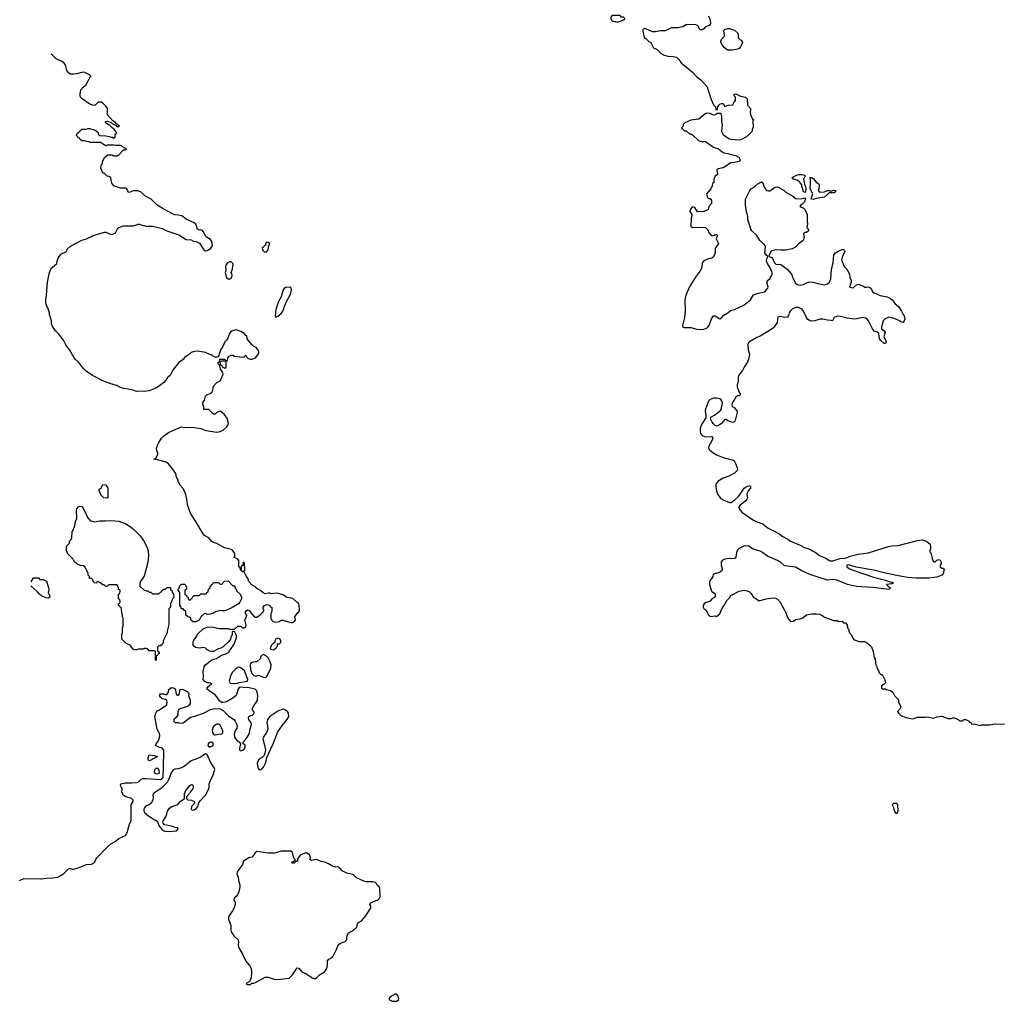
# Model space of a CAD drawing. Header units: inches. Extents: x 2348886 to 2418048, y 461862 to 594401.
# Tile 14 of 27: x 2349737 to 2361989, y 557227 to 569434. Entities that reach past the tile are written whole.
import ezdxf

# ---------------------------------------------------------------- set-up
doc = ezdxf.new("R2010")
doc.units = ezdxf.units.IN
doc.header["$MEASUREMENT"] = 0
for name, color, linetype in [('C3545', 7, 'Continuous'), ('C3546', 7, 'Continuous'), ('C3555', 7, 'Continuous'), ('C3556', 7, 'Continuous'), ('C3565', 7, 'Continuous'), ('C3566', 7, 'Continuous')]:
    doc.layers.add(name, color=color, linetype=linetype)

msp = doc.modelspace()

# ---------------------------------------------------------------- linework, layer by layer
at = {"layer": 'C3545', "color": 6, "elevation": 100}
msp.add_lwpolyline([(2349737, 558731), (2349790, 558753), (2350000, 558748)], dxfattribs=at)
at = {"layer": 'C3546', "color": 6, "elevation": 100}
for points in [[(2349879, 562444), (2349910, 562494), (2349970, 562494), (2349990, 562474), (2350000, 562473)], [(2350000, 562277), (2349990, 562285), (2349961, 562321), (2349879, 562390), (2349877, 562395)]]:
    msp.add_lwpolyline(points, dxfattribs=at)
at = {"layer": 'C3555', "color": 6, "elevation": 100}
for points in [[(2350000, 558748), (2350010, 558748), (2350070, 558757), (2350150, 558761), (2350210, 558771), (2350249, 558790), (2350290, 558819), (2350350, 558877), (2350370, 558879), (2350390, 558871), (2350410, 558871), (2350478, 558890), (2350570, 558926), (2350630, 558931), (2350669, 558951), (2350684, 558990), (2350697, 559010), (2350830, 559148), (2350870, 559184), (2350924, 559216), (2350970, 559253), (2351055, 559290), (2351076, 559324), (2351105, 559430), (2351123, 559477), (2351126, 559670), (2351150, 559710), (2351148, 559730), (2351128, 559748), (2351059, 559770), (2351024, 559790), (2351010, 559830), (2351012, 559870), (2350993, 559910), (2350994, 559930), (2351050, 559944), (2351130, 559942), (2351194, 559946), (2351210, 559951), (2351249, 559991), (2351270, 559998), (2351310, 559999), (2351490, 559985), (2351510, 559996), (2351513, 560000)], [(2351597, 560000), (2351590, 559982), (2351572, 559948), (2351503, 559877), (2351403, 559810), (2351394, 559790), (2351397, 559770), (2351395, 559730), (2351375, 559690), (2351350, 559670), (2351310, 559657), (2351287, 559630), (2351281, 559610), (2351281, 559590), (2351290, 559576), (2351346, 559530), (2351441, 559470), (2351458, 559450), (2351470, 559414), (2351485, 559390), (2351514, 559354), (2351544, 559344), (2351590, 559339), (2351690, 559348), (2351708, 559370), (2351706, 559386), (2351670, 559389), (2351626, 559406), (2351541, 559421), (2351521, 559441), (2351519, 559450), (2351524, 559470), (2351562, 559530), (2351576, 559590), (2351601, 559630), (2351630, 559651), (2351704, 559676), (2351735, 559710), (2351788, 559750), (2351789, 559810), (2351803, 559850), (2351850, 559906), (2351870, 559923), (2351890, 559918), (2351893, 559913), (2351896, 559890), (2351890, 559870), (2351864, 559836), (2351850, 559809), (2351814, 559770), (2351812, 559750), (2351830, 559732), (2351874, 559730), (2351912, 559710), (2351912, 559690), (2351876, 559650), (2351872, 559610), (2351890, 559603), (2351910, 559608), (2351936, 559630), (2351952, 559650), (2351966, 559694), (2351982, 559718), (2352050, 559791), (2352090, 559871), (2352095, 559890), (2352096, 559930), (2352102, 559950), (2352126, 560000)]]:
    msp.add_lwpolyline(points, dxfattribs=at)
for points in [[(2353110, 559094), (2352990, 559092), (2352910, 559070), (2352830, 559071), (2352690, 559090), (2352667, 559073), (2352630, 559019), (2352590, 559009), (2352522, 558970), (2352511, 558930), (2352470, 558868), (2352452, 558850), (2352442, 558830), (2352438, 558810), (2352458, 558770), (2352461, 558730), (2352475, 558675), (2352476, 558650), (2352463, 558590), (2352447, 558550), (2352431, 558530), (2352405, 558510), (2352401, 558490), (2352421, 558450), (2352406, 558390), (2352386, 558350), (2352345, 558295), (2352336, 558270), (2352336, 558250), (2352364, 558170), (2352365, 558110), (2352370, 558090), (2352401, 558041), (2352454, 557990), (2352459, 557970), (2352457, 557930), (2352466, 557890), (2352511, 557811), (2352550, 557727), (2352596, 557670), (2352616, 557636), (2352623, 557590), (2352616, 557524), (2352602, 557478), (2352593, 557467), (2352554, 557450), (2352558, 557438), (2352570, 557434), (2352610, 557434), (2352628, 557452), (2352650, 557452), (2352670, 557461), (2352790, 557527), (2352830, 557527), (2352904, 557504), (2352950, 557498), (2353090, 557515), (2353130, 557557), (2353190, 557643), (2353210, 557639), (2353250, 557594), (2353308, 557568), (2353330, 557546), (2353350, 557538), (2353377, 557517), (2353408, 557508), (2353430, 557518), (2353470, 557554), (2353530, 557595), (2353550, 557621), (2353562, 557650), (2353569, 557689), (2353569, 557731), (2353584, 557750), (2353630, 557777), (2353640, 557790), (2353678, 557870), (2353699, 557930), (2353730, 557951), (2353789, 557971), (2353808, 557990), (2353809, 558030), (2353825, 558075), (2353836, 558084), (2353870, 558099), (2353913, 558130), (2353932, 558150), (2353941, 558190), (2353952, 558208), (2353991, 558229), (2354044, 558290), (2354106, 558390), (2354106, 558410), (2354093, 558430), (2354101, 558450), (2354193, 558490), (2354213, 558510), (2354224, 558530), (2354218, 558630), (2354209, 558649), (2354186, 558670), (2354175, 558695), (2354163, 558703), (2354133, 558713), (2354050, 558712), (2354019, 558719), (2353930, 558764), (2353885, 558805), (2353810, 558819), (2353750, 558849), (2353723, 558883), (2353710, 558893), (2353690, 558898), (2353670, 558895), (2353630, 558906), (2353578, 558938), (2353536, 558956), (2353487, 558967), (2353430, 558989), (2353370, 558978), (2353360, 558980), (2353349, 558989), (2353355, 559010), (2353353, 559030), (2353344, 559050), (2353310, 559069), (2353290, 559069), (2353230, 559048), (2353202, 559010), (2353194, 558990), (2353193, 558967), (2353170, 558966), (2353162, 558958), (2353162, 558950), (2353150, 558944), (2353130, 558944), (2353122, 558950), (2353130, 558962), (2353162, 558978), (2353166, 558990), (2353150, 559006), (2353130, 559078)], [(2354430, 557314), (2354410, 557314), (2354365, 557290), (2354338, 557270), (2354331, 557250), (2354371, 557230), (2354390, 557227), (2354430, 557229), (2354456, 557250), (2354450, 557284)]]:
    msp.add_lwpolyline(points, close=True, dxfattribs=at)
at = {"layer": 'C3556', "color": 6, "elevation": 100}
for points in [[(2357210, 569486), (2357110, 569486), (2357093, 569467), (2357092, 569450), (2357102, 569430), (2357110, 569422), (2357133, 569413), (2357147, 569413), (2357170, 569405), (2357236, 569424), (2357262, 569438), (2357266, 569450), (2357250, 569466), (2357227, 569467)], [(2358606, 569054), (2358550, 569056), (2358527, 569067), (2358502, 569090), (2358480, 569120), (2358464, 569150), (2358464, 569170), (2358480, 569200), (2358508, 569230), (2358509, 569250), (2358498, 569290), (2358506, 569314), (2358550, 569326), (2358570, 569325), (2358630, 569305), (2358671, 569270), (2358678, 569250), (2358678, 569210), (2358718, 569170), (2358731, 569150), (2358705, 569095), (2358690, 569078), (2358670, 569069)], [(2359510, 567286), (2359490, 567295), (2359464, 567384), (2359440, 567420), (2359410, 567439), (2359366, 567450), (2359349, 567471), (2359386, 567494), (2359430, 567511), (2359474, 567510), (2359502, 567502), (2359514, 567490), (2359502, 567478), (2359491, 567450), (2359501, 567390), (2359516, 567356), (2359521, 567330)], [(2359691, 567291), (2359750, 567293), (2359790, 567312), (2359814, 567310), (2359830, 567302), (2359870, 567314), (2359891, 567310), (2359883, 567290), (2359870, 567281), (2359810, 567282), (2359752, 567228), (2359650, 567209), (2359610, 567197), (2359590, 567202), (2359585, 567210), (2359605, 567270), (2359573, 567330), (2359579, 567410), (2359576, 567456), (2359568, 567470), (2359570, 567474), (2359590, 567472), (2359610, 567458), (2359650, 567412), (2359670, 567402), (2359682, 567390), (2359685, 567370), (2359681, 567330), (2359672, 567310)], [(2352814, 566666), (2352794, 566650), (2352794, 566630), (2352778, 566622), (2352770, 566606), (2352758, 566602), (2352754, 566590), (2352764, 566564), (2352774, 566550), (2352790, 566545), (2352810, 566546), (2352830, 566574), (2352836, 566624), (2352848, 566650), (2352830, 566662)], [(2352350, 566424), (2352325, 566410), (2352307, 566390), (2352299, 566370), (2352304, 566316), (2352294, 566286), (2352311, 566230), (2352330, 566211), (2352350, 566207), (2352374, 566230), (2352382, 566250), (2352376, 566276), (2352368, 566290), (2352385, 566335), (2352395, 566390), (2352390, 566402), (2352370, 566422)], [(2353109, 566109), (2353050, 566102), (2353030, 566092), (2353010, 566064), (2352992, 565988), (2352958, 565930), (2352924, 565830), (2352916, 565750), (2352921, 565741), (2352930, 565736), (2352936, 565744), (2352950, 565747), (2352990, 565781), (2353013, 565810), (2353047, 565913), (2353110, 566030), (2353118, 566078), (2353116, 566096)], [(2352290, 565186), (2352250, 565186), (2352238, 565182), (2352234, 565166), (2352238, 565138), (2352252, 565132), (2352258, 565118), (2352290, 565102), (2352307, 565113), (2352306, 565170), (2352302, 565182)], [(2350830, 563486), (2350786, 563490), (2350756, 563516), (2350728, 563570), (2350728, 563592), (2350750, 563614), (2350770, 563652), (2350810, 563651), (2350834, 563610), (2350834, 563490)], [(2350670, 563191), (2350730, 563202), (2350810, 563202), (2350870, 563208), (2350970, 563197), (2351050, 563168), (2351112, 563132), (2351150, 563104), (2351235, 563015), (2351277, 562957), (2351325, 562870), (2351337, 562830), (2351340, 562770), (2351330, 562690), (2351286, 562514), (2351271, 562489), (2351252, 562470), (2351232, 562430), (2351234, 562390), (2351284, 562344), (2351313, 562333), (2351332, 562332), (2351350, 562314), (2351370, 562314), (2351390, 562294), (2351470, 562294), (2351490, 562314), (2351502, 562318), (2351506, 562330), (2351530, 562354), (2351550, 562354), (2351573, 562373), (2351613, 562373), (2351614, 562350), (2351633, 562333), (2351634, 562310), (2351652, 562292), (2351654, 562250), (2351633, 562227), (2351632, 562208), (2351614, 562170), (2351612, 562128), (2351593, 562107), (2351592, 561912), (2351572, 561830), (2351572, 561810), (2351522, 561710), (2351522, 561690), (2351514, 561670), (2351490, 561646), (2351470, 561646), (2351454, 561630), (2351454, 561590), (2351458, 561578), (2351472, 561572), (2351472, 561550), (2351458, 561542), (2351453, 561527), (2351438, 561522), (2351434, 561510), (2351434, 561470), (2351430, 561466), (2351426, 561470), (2351426, 561570), (2351422, 561582), (2351410, 561586), (2351350, 561586), (2351326, 561610), (2351310, 561615), (2351285, 561615), (2351270, 561608), (2351213, 561607), (2351190, 561598), (2351170, 561598), (2351150, 561608), (2351129, 561629), (2351118, 561650), (2351060, 561680), (2351009, 561729), (2351008, 561790), (2351018, 561810), (2351018, 561870), (2351026, 561890), (2351026, 561990), (2351018, 562010), (2351016, 562036), (2351007, 562053), (2351006, 562110), (2351002, 562122), (2350987, 562127), (2350982, 562142), (2350966, 562150), (2350966, 562170), (2350982, 562178), (2350986, 562194), (2350982, 562222), (2350966, 562230), (2350966, 562290), (2350982, 562298), (2350986, 562330), (2350982, 562342), (2350966, 562350), (2350966, 562370), (2350950, 562406), (2350850, 562406), (2350838, 562402), (2350830, 562386), (2350810, 562386), (2350790, 562406), (2350770, 562406), (2350736, 562436), (2350710, 562446), (2350698, 562442), (2350692, 562428), (2350666, 562430), (2350662, 562442), (2350650, 562446), (2350647, 562467), (2350630, 562486), (2350610, 562486), (2350606, 562490), (2350606, 562510), (2350588, 562528), (2350588, 562550), (2350548, 562630), (2350530, 562642), (2350488, 562648), (2350450, 562666), (2350416, 562696), (2350398, 562730), (2350338, 562790), (2350318, 562830), (2350318, 562870), (2350326, 562890), (2350356, 562924), (2350358, 562950), (2350378, 562970), (2350388, 562990), (2350389, 563070), (2350408, 563092), (2350410, 563114), (2350418, 563122), (2350430, 563194), (2350448, 563230), (2350446, 563334), (2350450, 563352), (2350470, 563378), (2350490, 563385), (2350510, 563382), (2350517, 563377), (2350570, 563274), (2350582, 563242), (2350611, 563211), (2350623, 563203)], [(2352250, 562082), (2352230, 562088), (2352174, 562070), (2352150, 562055), (2352110, 562042), (2352070, 562038), (2352050, 562048), (2352033, 562047), (2351992, 562008), (2351970, 561968), (2351930, 561948), (2351887, 561947), (2351882, 561962), (2351867, 561967), (2351866, 561990), (2351850, 562006), (2351827, 562007), (2351822, 562022), (2351806, 562030), (2351806, 562070), (2351802, 562082), (2351787, 562087), (2351770, 562106), (2351750, 562106), (2351746, 562110), (2351746, 562130), (2351728, 562150), (2351728, 562310), (2351706, 562350), (2351726, 562370), (2351726, 562390), (2351750, 562414), (2351790, 562414), (2351800, 562400), (2351812, 562372), (2351812, 562350), (2351798, 562342), (2351794, 562330), (2351794, 562290), (2351813, 562273), (2351818, 562258), (2351834, 562250), (2351834, 562230), (2351850, 562214), (2351862, 562218), (2351867, 562233), (2351882, 562238), (2351887, 562253), (2351910, 562274), (2351970, 562274), (2351990, 562294), (2352050, 562294), (2352062, 562298), (2352068, 562312), (2352082, 562318), (2352088, 562352), (2352106, 562370), (2352106, 562390), (2352122, 562398), (2352126, 562410), (2352142, 562418), (2352150, 562434), (2352210, 562434), (2352230, 562414), (2352250, 562414), (2352262, 562418), (2352267, 562433), (2352287, 562453), (2352330, 562454), (2352390, 562394), (2352413, 562393), (2352414, 562370), (2352434, 562350), (2352434, 562330), (2352484, 562284), (2352498, 562250), (2352498, 562230), (2352478, 562190), (2352462, 562170), (2352370, 562115), (2352290, 562082)], [(2352950, 561742), (2352925, 561735), (2352912, 561710), (2352914, 561690), (2352890, 561678), (2352865, 561650), (2352854, 561610), (2352864, 561604), (2352890, 561598), (2352910, 561605), (2352938, 561630), (2352946, 561650), (2352947, 561673), (2352970, 561674), (2352986, 561690), (2352986, 561710), (2352978, 561730), (2352970, 561735)], [(2352770, 561538), (2352754, 561530), (2352734, 561510), (2352734, 561490), (2352690, 561448), (2352668, 561448), (2352630, 561439), (2352611, 561429), (2352604, 561410), (2352608, 561350), (2352625, 561305), (2352650, 561277), (2352670, 561271), (2352710, 561283), (2352770, 561258), (2352790, 561254), (2352810, 561262), (2352856, 561350), (2352864, 561370), (2352866, 561410), (2352856, 561450), (2352830, 561498), (2352810, 561518)], [(2352470, 561382), (2352450, 561379), (2352421, 561359), (2352383, 561317), (2352359, 561270), (2352345, 561210), (2352351, 561191), (2352364, 561184), (2352410, 561177), (2352450, 561183), (2352470, 561190), (2352570, 561207), (2352578, 561230), (2352535, 561335), (2352490, 561375)], [(2353010, 560861), (2352950, 560835), (2352851, 560770), (2352819, 560730), (2352813, 560690), (2352823, 560650), (2352825, 560610), (2352809, 560571), (2352778, 560530), (2352764, 560490), (2352780, 560430), (2352794, 560350), (2352788, 560312), (2352778, 560282), (2352758, 560262), (2352710, 560229), (2352693, 560190), (2352696, 560156), (2352706, 560126), (2352710, 560118), (2352730, 560106), (2352750, 560115), (2352770, 560139), (2352794, 560190), (2352809, 560230), (2352809, 560251), (2352890, 560427), (2352944, 560570), (2353002, 560658), (2353066, 560730), (2353077, 560750), (2353085, 560770), (2353083, 560810), (2353070, 560832), (2353030, 560857)], [(2352210, 560673), (2352190, 560672), (2352155, 560650), (2352142, 560630), (2352134, 560594), (2352135, 560570), (2352147, 560547), (2352161, 560541), (2352170, 560539), (2352210, 560548), (2352247, 560553), (2352259, 560560), (2352265, 560570), (2352264, 560590), (2352250, 560629), (2352230, 560659)], [(2352130, 560449), (2352110, 560449), (2352090, 560442), (2352081, 560430), (2352078, 560410), (2352090, 560392), (2352110, 560391), (2352130, 560401), (2352142, 560410), (2352149, 560430), (2352140, 560440)], [(2351350, 560217), (2351334, 560230), (2351334, 560254), (2351350, 560291), (2351410, 560285), (2351453, 560273), (2351370, 560225)], [(2351450, 560050), (2351430, 560055), (2351415, 560070), (2351415, 560075), (2351418, 560110), (2351430, 560122), (2351450, 560132), (2351470, 560102), (2351474, 560070), (2351470, 560061)]]:
    msp.add_lwpolyline(points, close=True, dxfattribs=at)
for points in [[(2358310, 569482), (2358330, 569432), (2358335, 569385), (2358316, 569364), (2358270, 569344), (2358250, 569322), (2358229, 569309), (2358209, 569309), (2358196, 569316), (2358182, 569350), (2358170, 569362), (2358149, 569369), (2358050, 569376), (2358030, 569372), (2357990, 569347), (2357928, 569332), (2357850, 569332), (2357770, 569298), (2357750, 569295), (2357710, 569298), (2357650, 569285), (2357610, 569282), (2357530, 569321), (2357510, 569324), (2357491, 569309), (2357491, 569290), (2357510, 569214), (2357530, 569202), (2357565, 569165), (2357592, 569150), (2357625, 569085), (2357670, 569062), (2357710, 569022), (2357750, 568998), (2357802, 568982), (2357870, 568977), (2357910, 568967), (2357940, 568940), (2357970, 568899), (2358110, 568783), (2358165, 568725), (2358210, 568690), (2358290, 568598), (2358302, 568570), (2358340, 568440), (2358370, 568374), (2358394, 568350), (2358398, 568318), (2358410, 568314), (2358422, 568318), (2358426, 568350), (2358438, 568370), (2358450, 568382), (2358470, 568392), (2358491, 568391), (2358510, 568354), (2358553, 568373), (2358610, 568374), (2358626, 568410), (2358646, 568430), (2358646, 568470), (2358628, 568488), (2358628, 568510), (2358650, 568511), (2358705, 568485), (2358770, 568471), (2358791, 568450), (2358794, 568370), (2358832, 568330), (2358832, 568310), (2358825, 568290), (2358830, 568254), (2358858, 568198), (2358872, 568190), (2358862, 568178), (2358864, 568096), (2358852, 568070), (2358850, 568048), (2358783, 567977), (2358710, 567939), (2358690, 567936), (2358590, 567943), (2358569, 567950), (2358510, 567984), (2358497, 567997), (2358479, 568030), (2358474, 568050), (2358484, 568130), (2358473, 568170), (2358474, 568230), (2358466, 568266), (2358413, 568267), (2358394, 568250), (2358370, 568249), (2358329, 568269), (2358287, 568273), (2358261, 568259), (2358190, 568199), (2358090, 568184), (2358014, 568150), (2357994, 568130), (2357994, 568110), (2357974, 568090), (2358010, 568054), (2358030, 568054), (2358070, 568014), (2358090, 568014), (2358110, 568002), (2358187, 567927), (2358230, 567919), (2358270, 567918), (2358370, 567851), (2358390, 567841), (2358430, 567833), (2358474, 567794), (2358500, 567780), (2358550, 567771), (2358590, 567756), (2358647, 567747), (2358684, 567724), (2358702, 567690), (2358694, 567670), (2358630, 567657), (2358586, 567655), (2358490, 567594), (2358430, 567579), (2358412, 567570), (2358412, 567550), (2358422, 567530), (2358422, 567510), (2358392, 567488), (2358382, 567470), (2358374, 567450), (2358374, 567410), (2358358, 567402), (2358354, 567370), (2358336, 567330), (2358282, 567270), (2358290, 567234), (2358300, 567220), (2358310, 567212), (2358331, 567211), (2358345, 567185), (2358345, 567150), (2358312, 567110), (2358310, 567086), (2358302, 567070), (2358250, 567049), (2358170, 567046), (2358137, 567097), (2358110, 567108), (2358100, 567100), (2358082, 567070), (2358078, 567050), (2358102, 567010), (2358102, 566990), (2358092, 566968), (2358088, 566868), (2358111, 566851), (2358170, 566856), (2358270, 566851), (2358300, 566820), (2358311, 566790), (2358337, 566757), (2358350, 566751), (2358370, 566751), (2358390, 566762), (2358410, 566762), (2358416, 566756), (2358418, 566750), (2358402, 566710), (2358431, 566650), (2358391, 566590), (2358391, 566530), (2358370, 566486), (2358350, 566468), (2358310, 566462), (2358250, 566435), (2358231, 566410), (2358227, 566350), (2358203, 566310), (2358154, 566246), (2358078, 566122), (2358028, 566010), (2358013, 565947), (2358019, 565810), (2358008, 565730), (2357983, 565630), (2357991, 565611), (2358007, 565607), (2358090, 565605), (2358165, 565585), (2358210, 565581), (2358250, 565587), (2358290, 565604), (2358301, 565610), (2358316, 565630), (2358345, 565715), (2358370, 565751), (2358390, 565753), (2358450, 565714), (2358470, 565727), (2358501, 565759), (2358550, 565789), (2358583, 565817), (2358630, 565829), (2358750, 565886), (2358830, 565950), (2358870, 566013), (2358925, 566035), (2359010, 566048), (2359046, 566094), (2359052, 566110), (2359036, 566170), (2359038, 566182), (2359042, 566190), (2359070, 566211), (2359090, 566241), (2359099, 566270), (2359100, 566290), (2359076, 566350), (2359042, 566402), (2359032, 566430), (2359036, 566464), (2359045, 566490), (2359024, 566504), (2359008, 566530), (2359018, 566610), (2359009, 566630), (2358990, 566653), (2358947, 566687), (2358910, 566749), (2358849, 566810), (2358835, 566830), (2358797, 566950), (2358799, 566990), (2358783, 567043), (2358767, 567130), (2358770, 567202), (2358824, 567310), (2358839, 567330), (2358890, 567365), (2358915, 567390), (2358970, 567418), (2358986, 567406), (2359003, 567350), (2359030, 567311), (2359050, 567306), (2359070, 567307), (2359130, 567347), (2359150, 567355), (2359170, 567351), (2359190, 567345), (2359251, 567311), (2359271, 567290), (2359358, 567238), (2359391, 567211), (2359455, 567205), (2359510, 567221), (2359517, 567210), (2359504, 567170), (2359470, 567136), (2359458, 567130), (2359445, 567110), (2359490, 567091), (2359512, 567070), (2359538, 567010), (2359536, 566930), (2359541, 566890), (2359532, 566850), (2359550, 566832), (2359551, 566810), (2359530, 566789), (2359511, 566789), (2359492, 566770), (2359497, 566730), (2359486, 566690), (2359470, 566674), (2359430, 566649), (2359390, 566605), (2359350, 566583), (2359270, 566567), (2359207, 566567), (2359150, 566574), (2359098, 566562), (2359090, 566556), (2359064, 566510), (2359058, 566490), (2359095, 566475), (2359104, 566464), (2359128, 566410), (2359150, 566390), (2359187, 566393), (2359210, 566388), (2359288, 566330), (2359341, 566270), (2359361, 566210), (2359390, 566158), (2359410, 566143), (2359450, 566132), (2359490, 566140), (2359530, 566164), (2359570, 566174), (2359611, 566171), (2359670, 566152), (2359750, 566136), (2359790, 566148), (2359814, 566170), (2359830, 566212), (2359838, 566330), (2359859, 566410), (2359870, 566510), (2359890, 566533), (2359930, 566558), (2359970, 566576), (2359990, 566576), (2359998, 566570), (2360000, 566565)], [(2351513, 560000), (2351521, 560010), (2351528, 560130), (2351533, 560350), (2351510, 560376), (2351467, 560387), (2351429, 560410), (2351436, 560430), (2351452, 560448), (2351474, 560486), (2351481, 560530), (2351476, 560556), (2351450, 560610), (2351418, 560770), (2351430, 560812), (2351445, 560835), (2351478, 560850), (2351567, 560913), (2351574, 560950), (2351570, 560966), (2351550, 560978), (2351510, 560989), (2351490, 561008), (2351478, 561030), (2351488, 561050), (2351528, 561052), (2351550, 561042), (2351570, 561042), (2351588, 561070), (2351594, 561106), (2351628, 561130), (2351650, 561126), (2351671, 561111), (2351683, 561050), (2351690, 561041), (2351710, 561031), (2351724, 561050), (2351730, 561094), (2351735, 561105), (2351746, 561110), (2351770, 561106), (2351820, 561080), (2351832, 561070), (2351842, 561050), (2351838, 561030), (2351858, 560970), (2351858, 560930), (2351837, 560903), (2351813, 560887), (2351742, 560870), (2351711, 560850), (2351705, 560825), (2351705, 560790), (2351684, 560756), (2351654, 560730), (2351654, 560710), (2351670, 560694), (2351707, 560693), (2351730, 560687), (2351770, 560691), (2351790, 560701), (2351861, 560759), (2351930, 560775), (2352024, 560810), (2352110, 560854), (2352170, 560870), (2352230, 560865), (2352270, 560842), (2352336, 560776), (2352402, 560730), (2352420, 560710), (2352440, 560670), (2352444, 560650), (2352438, 560622), (2352419, 560590), (2352405, 560550), (2352410, 560510), (2352430, 560484), (2352472, 560450), (2352485, 560430), (2352471, 560371), (2352472, 560350), (2352490, 560341), (2352510, 560348), (2352530, 560363), (2352537, 560370), (2352544, 560390), (2352543, 560403), (2352537, 560417), (2352518, 560430), (2352518, 560450), (2352550, 560485), (2352593, 560547), (2352605, 560615), (2352621, 560670), (2352617, 560690), (2352589, 560730), (2352585, 560750), (2352589, 560770), (2352610, 560783), (2352633, 560787), (2352650, 560802), (2352654, 560814), (2352649, 560830), (2352634, 560850), (2352633, 560870), (2352650, 560906), (2352671, 560929), (2352697, 560970), (2352700, 561030), (2352688, 561088), (2352669, 561109), (2352571, 561129), (2352547, 561127), (2352485, 561135), (2352470, 561129), (2352456, 561110), (2352437, 561043), (2352430, 561030), (2352408, 561010), (2352362, 560978), (2352310, 560951), (2352270, 560941), (2352250, 560943), (2352222, 560962), (2352192, 561012), (2352170, 561038), (2352089, 561090), (2352069, 561110), (2352069, 561131), (2352103, 561157), (2352128, 561170), (2352110, 561182), (2352090, 561189), (2352070, 561189), (2352043, 561203), (2352022, 561230), (2352024, 561270), (2352019, 561330), (2352034, 561386), (2352050, 561412), (2352115, 561465), (2352150, 561482), (2352186, 561490), (2352249, 561531), (2352309, 561551), (2352338, 561570), (2352348, 561590), (2352360, 561600), (2352408, 561670), (2352435, 561745), (2352434, 561774), (2352416, 561816), (2352410, 561826), (2352390, 561826), (2352382, 561818), (2352382, 561790), (2352365, 561750), (2352362, 561730), (2352339, 561701), (2352270, 561635), (2352242, 561618), (2352210, 561609), (2352150, 561579), (2352130, 561575), (2352102, 561582), (2352070, 561599), (2352050, 561617), (2352030, 561625), (2351970, 561618), (2351925, 561625), (2351898, 561650), (2351895, 561690), (2351902, 561710), (2351938, 561762), (2351950, 561794), (2352020, 561860), (2352070, 561879), (2352130, 561883), (2352221, 561861), (2352330, 561862), (2352350, 561854), (2352410, 561854), (2352450, 561894), (2352490, 561894), (2352511, 561871), (2352535, 561870), (2352550, 561881), (2352556, 561904), (2352539, 561970), (2352559, 562010), (2352562, 562030), (2352549, 562050), (2352549, 562070), (2352556, 562084), (2352570, 562094), (2352590, 562092), (2352650, 562016), (2352670, 562006), (2352690, 562006), (2352729, 562031), (2352769, 562070), (2352778, 562090), (2352769, 562109), (2352769, 562130), (2352782, 562150), (2352810, 562161), (2352830, 562158), (2352852, 562150), (2352854, 562134), (2352874, 562130), (2352873, 562073), (2352862, 562050), (2352862, 561990), (2352872, 561972), (2352892, 561952), (2352904, 561944), (2352930, 561941), (2352966, 561950), (2352990, 561965), (2353010, 561965), (2353110, 561938), (2353130, 561938), (2353158, 561950), (2353168, 561970), (2353162, 562010), (2353197, 562063), (2353210, 562072), (2353219, 562090), (2353215, 562150), (2353209, 562170), (2353202, 562182), (2353188, 562190), (2353138, 562238), (2353066, 562250), (2353010, 562282), (2352958, 562298), (2352930, 562302), (2352870, 562295), (2352850, 562302), (2352830, 562302), (2352790, 562295), (2352765, 562305), (2352734, 562334), (2352690, 562359), (2352676, 562376), (2352618, 562410), (2352610, 562426), (2352590, 562446), (2352575, 562490), (2352558, 562510), (2352530, 562566), (2352506, 562566), (2352506, 562574), (2352530, 562574), (2352538, 562590), (2352535, 562670), (2352530, 562686), (2352518, 562682), (2352513, 562647), (2352498, 562642), (2352494, 562630), (2352494, 562586), (2352490, 562586), (2352486, 562590), (2352482, 562622), (2352466, 562630), (2352466, 562710), (2352446, 562730), (2352408, 562748), (2352415, 562765), (2352414, 562786), (2352407, 562810), (2352391, 562831), (2352370, 562845), (2352287, 562867), (2352190, 562919), (2352150, 562933), (2352127, 562947), (2352090, 562989), (2352038, 563018), (2352020, 563040), (2351930, 563195), (2351869, 563290), (2351849, 563329), (2351824, 563404), (2351819, 563470), (2351804, 563530), (2351789, 563570), (2351768, 563608), (2351728, 563648), (2351727, 563667), (2351708, 563690), (2351708, 563710), (2351690, 563746), (2351679, 563790), (2351639, 563850), (2351589, 563909), (2351558, 563930), (2351470, 563957), (2351408, 563970), (2351430, 563982), (2351455, 564025), (2351455, 564050), (2351444, 564070), (2351439, 564110), (2351463, 564170), (2351503, 564230), (2351526, 564254), (2351590, 564301), (2351670, 564339), (2351750, 564371), (2351790, 564363), (2351887, 564367), (2351990, 564351), (2352053, 564327), (2352190, 564306), (2352230, 564311), (2352269, 564331), (2352315, 564370), (2352329, 564390), (2352334, 564410), (2352329, 564450), (2352322, 564470), (2352282, 564530), (2352250, 564555), (2352230, 564564), (2352191, 564549), (2352170, 564529), (2352150, 564529), (2352090, 564588), (2352030, 564586), (2352028, 564630), (2352018, 564650), (2352018, 564670), (2352037, 564703), (2352050, 564752), (2352068, 564770), (2352110, 564785), (2352130, 564802), (2352135, 564810), (2352150, 564876), (2352190, 564921), (2352230, 564942), (2352250, 564974), (2352269, 565030), (2352258, 565058), (2352238, 565090), (2352238, 565098), (2352230, 565106), (2352222, 565142), (2352208, 565150), (2352208, 565172), (2352222, 565178), (2352227, 565213), (2352290, 565214), (2352298, 565198), (2352310, 565194), (2352322, 565198), (2352326, 565230), (2352346, 565250), (2352370, 565262), (2352390, 565262), (2352410, 565251), (2352510, 565236), (2352530, 565242), (2352550, 565262), (2352561, 565240), (2352582, 565222), (2352610, 565212), (2352630, 565212), (2352670, 565230), (2352705, 565270), (2352712, 565290), (2352712, 565312), (2352705, 565325), (2352678, 565358), (2352650, 565372), (2352630, 565390), (2352579, 565450), (2352566, 565470), (2352562, 565502), (2352550, 565506), (2352529, 565530), (2352490, 565556), (2352430, 565578), (2352370, 565561), (2352347, 565533), (2352326, 565474), (2352312, 565450), (2352291, 565429), (2352266, 565370), (2352238, 565330), (2352213, 565247), (2352190, 565238), (2352170, 565238), (2352146, 565250), (2352127, 565267), (2352110, 565268), (2352050, 565295), (2351950, 565313), (2351914, 565310), (2351870, 565294), (2351850, 565275), (2351787, 565233), (2351770, 565209), (2351715, 565165), (2351644, 565076), (2351611, 565010), (2351576, 564984), (2351555, 564950), (2351530, 564924), (2351477, 564883), (2351430, 564852), (2351350, 564819), (2351290, 564809), (2351210, 564814), (2351189, 564809), (2351146, 564826), (2351090, 564839), (2351030, 564846), (2350970, 564869), (2350945, 564885), (2350870, 564906), (2350770, 564943), (2350645, 565010), (2350565, 565065), (2350530, 565096), (2350470, 565174), (2350430, 565209), (2350415, 565230), (2350363, 565323), (2350313, 565390), (2350284, 565450), (2350230, 565518), (2350183, 565563), (2350168, 565590), (2350149, 565609), (2350135, 565650), (2350135, 565690), (2350109, 565770), (2350109, 565790), (2350089, 565850), (2350075, 565870), (2350064, 565910), (2350061, 565950), (2350073, 566007), (2350085, 566170), (2350110, 566290), (2350125, 566330), (2350139, 566350), (2350198, 566402), (2350202, 566430), (2350215, 566470), (2350229, 566490), (2350258, 566522), (2350318, 566550), (2350322, 566570), (2350330, 566582), (2350370, 566616), (2350510, 566691), (2350569, 566711), (2350630, 566738), (2350650, 566751), (2350791, 566791), (2350810, 566791), (2350854, 566770), (2350890, 566761), (2350930, 566785), (2350944, 566810), (2350949, 566830), (2350970, 566851), (2351030, 566871), (2351150, 566872), (2351190, 566882), (2351210, 566892), (2351230, 566892), (2351273, 566873), (2351287, 566873), (2351305, 566865), (2351390, 566865), (2351510, 566836), (2351568, 566808), (2351718, 566758), (2351810, 566701), (2351870, 566695), (2351901, 566681), (2351934, 566674), (2351974, 566654), (2352030, 566571), (2352050, 566558), (2352070, 566565), (2352110, 566591), (2352129, 566611), (2352135, 566630), (2352130, 566675), (2352110, 566701), (2352070, 566725), (2352050, 566744), (2352030, 566789), (2352010, 566815), (2351990, 566822), (2351970, 566815), (2351950, 566828), (2351939, 566870), (2351929, 566890), (2351909, 566910), (2351810, 566954), (2351754, 566994), (2351710, 567005), (2351669, 567009), (2351630, 567025), (2351510, 567089), (2351450, 567128), (2351378, 567198), (2351290, 567248), (2351250, 567288), (2351210, 567308), (2351150, 567308), (2351112, 567288), (2351090, 567286), (2351069, 567330), (2351058, 567338), (2351050, 567341), (2350990, 567339), (2350910, 567368), (2350882, 567402), (2350870, 567466), (2350850, 567486), (2350827, 567487), (2350790, 567526), (2350770, 567526), (2350748, 567590), (2350746, 567610), (2350756, 567624), (2350767, 567653), (2350768, 567670), (2350796, 567724), (2350833, 567753), (2350890, 567754), (2350910, 567742), (2350950, 567742), (2350970, 567752), (2351030, 567814), (2351050, 567814), (2351066, 567830), (2351030, 567846), (2351018, 567858), (2350990, 567869), (2350930, 567869), (2350910, 567875), (2350825, 567875), (2350810, 567866), (2350766, 567890), (2350750, 567906), (2350610, 567906), (2350596, 567916), (2350570, 567918), (2350550, 567926), (2350510, 567926), (2350502, 567942), (2350487, 567947), (2350482, 567962), (2350467, 567967), (2350462, 567982), (2350446, 567990), (2350447, 568013), (2350462, 568018), (2350467, 568033), (2350482, 568038), (2350487, 568053), (2350502, 568058), (2350507, 568073), (2350570, 568074), (2350590, 568082), (2350610, 568082), (2350630, 568072), (2350654, 568070), (2350691, 568051), (2350712, 568030), (2350714, 568010), (2350733, 567993), (2350811, 567991), (2350850, 567982), (2350870, 567972), (2350892, 567972), (2350910, 567962), (2350926, 567970), (2350926, 568010), (2350942, 568018), (2350946, 568030), (2350936, 568036), (2350913, 568073), (2350889, 568089), (2350858, 568118), (2350809, 568149), (2350806, 568170), (2350831, 568171), (2350876, 568156), (2350890, 568142), (2350938, 568118), (2350947, 568107), (2350970, 568105), (2350978, 568110), (2350958, 568130), (2350940, 568140), (2350930, 568155), (2350898, 568178), (2350828, 568250), (2350828, 568330), (2350810, 568358), (2350770, 568398), (2350750, 568408), (2350713, 568407), (2350672, 568368), (2350646, 568370), (2350610, 568384), (2350515, 568450), (2350495, 568470), (2350488, 568490), (2350488, 568510), (2350498, 568562), (2350530, 568598), (2350560, 568620), (2350583, 568657), (2350600, 568700), (2350616, 568724), (2350626, 568730), (2350606, 568750), (2350550, 568778), (2350530, 568782), (2350490, 568775), (2350450, 568761), (2350410, 568757), (2350370, 568759), (2350350, 568769), (2350322, 568802), (2350306, 568870), (2350290, 568895), (2350258, 568918), (2350190, 568946), (2350148, 568990), (2350128, 569006)], [(2360000, 566540), (2359978, 566502), (2359963, 566450), (2359992, 566372), (2360000, 566363)], [(2360000, 565732), (2359950, 565745), (2359910, 565749), (2359872, 565730), (2359851, 565689), (2359835, 565695), (2359790, 565699), (2359732, 565712), (2359692, 565712), (2359630, 565690), (2359590, 565686), (2359569, 565690), (2359542, 565710), (2359527, 565730), (2359490, 565810), (2359473, 565833), (2359430, 565854), (2359390, 565856), (2359350, 565835), (2359324, 565810), (2359314, 565790), (2359305, 565755), (2359290, 565736), (2359251, 565731), (2359202, 565742), (2359170, 565733), (2359165, 565670), (2359116, 565604), (2359100, 565590), (2358950, 565500), (2358910, 565483), (2358817, 565430), (2358804, 565410), (2358798, 565390), (2358802, 565330), (2358817, 565270), (2358806, 565214), (2358789, 565171), (2358757, 565123), (2358730, 565070), (2358685, 565015), (2358676, 564990), (2358677, 564943), (2358665, 564890), (2358666, 564870), (2358681, 564821), (2358694, 564794), (2358702, 564790), (2358702, 564770), (2358690, 564758), (2358670, 564755), (2358650, 564742), (2358610, 564682), (2358599, 564650), (2358605, 564625), (2358630, 564606), (2358661, 564570), (2358664, 564550), (2358641, 564450), (2358630, 564434), (2358610, 564425), (2358550, 564447), (2358530, 564461), (2358510, 564462), (2358470, 564413), (2358430, 564384), (2358410, 564379), (2358390, 564389), (2358370, 564409), (2358353, 564430), (2358333, 564470), (2358339, 564490), (2358384, 564516), (2358460, 564580), (2358476, 564624), (2358482, 564670), (2358466, 564706), (2358450, 564720), (2358410, 564728), (2358370, 564728), (2358330, 564710), (2358310, 564689), (2358270, 564590), (2358268, 564568), (2358277, 564510), (2358277, 564483), (2358220, 564400), (2358203, 564350), (2358203, 564310), (2358208, 564290), (2358230, 564264), (2358270, 564247), (2358352, 564252), (2358360, 564240), (2358361, 564230), (2358347, 564190), (2358311, 564130), (2358308, 564110), (2358315, 564090), (2358364, 564050), (2358410, 564023), (2358490, 563990), (2358601, 563961), (2358628, 563948), (2358650, 563907), (2358670, 563850), (2358667, 563830), (2358630, 563793), (2358562, 563758), (2358489, 563731), (2358430, 563694), (2358407, 563670), (2358400, 563650), (2358399, 563630), (2358408, 563570), (2358425, 563530), (2358455, 563490), (2358490, 563464), (2358570, 563429), (2358589, 563431), (2358635, 563465), (2358685, 563510), (2358754, 563610), (2358790, 563635), (2358818, 563638), (2358833, 563633), (2358831, 563610), (2358803, 563577), (2358791, 563550), (2358787, 563530), (2358794, 563490), (2358787, 563470), (2358771, 563450), (2358702, 563398), (2358688, 563372), (2358690, 563350), (2358725, 563310), (2358870, 563209), (2358910, 563190), (2358984, 563164), (2359049, 563110), (2359184, 563044), (2359225, 563010), (2359294, 562974), (2359328, 562950), (2359450, 562900), (2359501, 562870), (2359571, 562851), (2359650, 562804), (2359690, 562769), (2359770, 562739), (2359809, 562709), (2359824, 562704), (2359857, 562703), (2359948, 562732), (2360000, 562737)], [(2360000, 562426), (2359905, 562465), (2359850, 562474), (2359790, 562466), (2359570, 562535), (2359470, 562580), (2359390, 562626), (2359261, 562641), (2359248, 562648), (2359210, 562683), (2359168, 562710), (2359042, 562762), (2358979, 562810), (2358950, 562826), (2358855, 562855), (2358810, 562888), (2358768, 562892), (2358750, 562889), (2358690, 562857), (2358670, 562837), (2358655, 562810), (2358648, 562752), (2358641, 562739), (2358628, 562732), (2358611, 562729), (2358568, 562732), (2358510, 562724), (2358478, 562710), (2358468, 562690), (2358467, 562650), (2358481, 562590), (2358470, 562575), (2358450, 562562), (2358408, 562548), (2358392, 562548), (2358365, 562535), (2358362, 562510), (2358352, 562488), (2358330, 562466), (2358320, 562440), (2358321, 562410), (2358340, 562340), (2358350, 562325), (2358384, 562304), (2358392, 562290), (2358391, 562269), (2358382, 562250), (2358348, 562232), (2358330, 562202), (2358270, 562181), (2358256, 562170), (2358242, 562150), (2358242, 562130), (2358252, 562112), (2358277, 562097), (2358310, 562034), (2358330, 562014), (2358390, 562022), (2358410, 562012), (2358450, 562045), (2358474, 562106), (2358517, 562170), (2358533, 562207), (2358570, 562243), (2358588, 562272), (2358690, 562326), (2358750, 562340), (2358790, 562331), (2358819, 562319), (2358840, 562300), (2358870, 562250), (2358897, 562237), (2358930, 562212), (2358951, 562211), (2359028, 562232), (2359110, 562245), (2359142, 562241), (2359168, 562228), (2359205, 562185), (2359230, 562132), (2359247, 562107), (2359250, 562094), (2359262, 562082), (2359290, 561998), (2359330, 561952), (2359367, 561953), (2359390, 561974), (2359450, 561982), (2359483, 561997), (2359529, 562031), (2359550, 562038), (2359590, 562045), (2359650, 562045), (2359690, 562042), (2359730, 562022), (2359750, 562005), (2359870, 561962), (2359910, 561962), (2359930, 561952), (2359970, 561954), (2359990, 561934), (2360000, 561933)], [(2350000, 562473), (2350030, 562472), (2350070, 562452), (2350095, 562375), (2350099, 562350), (2350091, 562310), (2350111, 562270), (2350110, 562248), (2350090, 562242), (2350063, 562243), (2350010, 562269), (2350000, 562277)], [(2352126, 560000), (2352140, 560030), (2352165, 560110), (2352157, 560130), (2352110, 560199), (2352070, 560298), (2352062, 560302), (2352050, 560304), (2351995, 560265), (2351950, 560245), (2351870, 560218), (2351790, 560150), (2351751, 560129), (2351710, 560116), (2351668, 560112), (2351641, 560099), (2351625, 560075), (2351597, 560000)]]:
    msp.add_lwpolyline(points, dxfattribs=at)
at = {"layer": 'C3565', "color": 6, "elevation": 100}
msp.add_lwpolyline([(2360650, 559686), (2360610, 559686), (2360594, 559670), (2360614, 559630), (2360614, 559610), (2360630, 559574), (2360650, 559562), (2360668, 559590), (2360666, 559670)], close=True, dxfattribs=at)
at = {"layer": 'C3566', "color": 6, "elevation": 100}
for points in [[(2360000, 566565), (2360006, 566550), (2360000, 566540)], [(2360000, 566363), (2360031, 566330), (2360062, 566270), (2360068, 566230), (2360084, 566190), (2360083, 566170), (2360062, 566110), (2360082, 566102), (2360110, 566101), (2360150, 566138), (2360170, 566145), (2360230, 566125), (2360254, 566110), (2360270, 566106), (2360290, 566111), (2360310, 566106), (2360331, 566091), (2360351, 566051), (2360370, 566036), (2360446, 566006), (2360530, 565988), (2360570, 565971), (2360595, 565950), (2360630, 565901), (2360670, 565870), (2360710, 565810), (2360729, 565769), (2360744, 565750), (2360750, 565710), (2360740, 565680), (2360730, 565669), (2360710, 565673), (2360684, 565690), (2360633, 565713), (2360590, 565727), (2360553, 565733), (2360506, 565714), (2360484, 565690), (2360461, 565610), (2360462, 565590), (2360491, 565570), (2360506, 565550), (2360491, 565490), (2360518, 565430), (2360513, 565407), (2360493, 565407), (2360448, 565450), (2360438, 565470), (2360428, 565530), (2360409, 565549), (2360370, 565562), (2360349, 565590), (2360299, 565690), (2360284, 565710), (2360262, 565722), (2360229, 565729), (2360129, 565709), (2360030, 565724), (2360000, 565732)], [(2360000, 562737), (2360020, 562740), (2360070, 562762), (2360170, 562787), (2360295, 562805), (2360550, 562883), (2360590, 562891), (2360670, 562896), (2360910, 562956), (2360970, 562965), (2361022, 562950), (2361065, 562910), (2361072, 562870), (2361072, 562850), (2361062, 562830), (2361065, 562810), (2361078, 562790), (2361090, 562734), (2361110, 562694), (2361130, 562694), (2361150, 562714), (2361170, 562722), (2361191, 562711), (2361202, 562690), (2361202, 562670), (2361192, 562650), (2361192, 562630), (2361210, 562612), (2361233, 562613), (2361242, 562590), (2361233, 562567), (2361232, 562550), (2361210, 562528), (2361150, 562503), (2361050, 562488), (2360890, 562487), (2360790, 562496), (2360734, 562506), (2360510, 562550), (2360367, 562587), (2360147, 562627), (2360050, 562654), (2360028, 562652), (2360029, 562629), (2360059, 562610), (2360108, 562590), (2360363, 562503), (2360495, 562470), (2360611, 562430), (2360590, 562417), (2360522, 562410), (2360545, 562385), (2360572, 562370), (2360551, 562349), (2360354, 562374), (2360150, 562387), (2360037, 562410), (2360000, 562426)], [(2360000, 561933), (2360013, 561933), (2360034, 561910), (2360034, 561890), (2360044, 561864), (2360054, 561850), (2360054, 561830), (2360062, 561810), (2360082, 561790), (2360104, 561744), (2360121, 561721), (2360182, 561702), (2360250, 561700), (2360270, 561693), (2360316, 561656), (2360335, 561635), (2360357, 561576), (2360370, 561503), (2360381, 561481), (2360390, 561407), (2360398, 561398), (2360410, 561358), (2360422, 561342), (2360432, 561312), (2360452, 561292), (2360471, 561291), (2360504, 561224), (2360510, 561186), (2360494, 561170), (2360462, 561150), (2360462, 561122), (2360473, 561113), (2360510, 561112), (2360523, 561103), (2360574, 561090), (2360602, 561070), (2360622, 561030), (2360662, 560990), (2360671, 560970), (2360672, 560950), (2360702, 560890), (2360684, 560856), (2360664, 560836), (2360662, 560830), (2360672, 560810), (2360692, 560790), (2360715, 560775), (2360750, 560761), (2360806, 560746), (2360850, 560741), (2360910, 560761), (2361010, 560759), (2361030, 560764), (2361110, 560748), (2361150, 560765), (2361210, 560771), (2361290, 560742), (2361330, 560742), (2361349, 560751), (2361370, 560751), (2361414, 560730), (2361430, 560714), (2361470, 560714), (2361486, 560730), (2361510, 560731), (2361554, 560710), (2361558, 560698), (2361572, 560692), (2361578, 560678), (2361627, 560673), (2361690, 560658), (2361710, 560665), (2361810, 560667), (2361870, 560679), (2361990, 560674)]]:
    msp.add_lwpolyline(points, dxfattribs=at)

doc.saveas('drawing.dxf')
